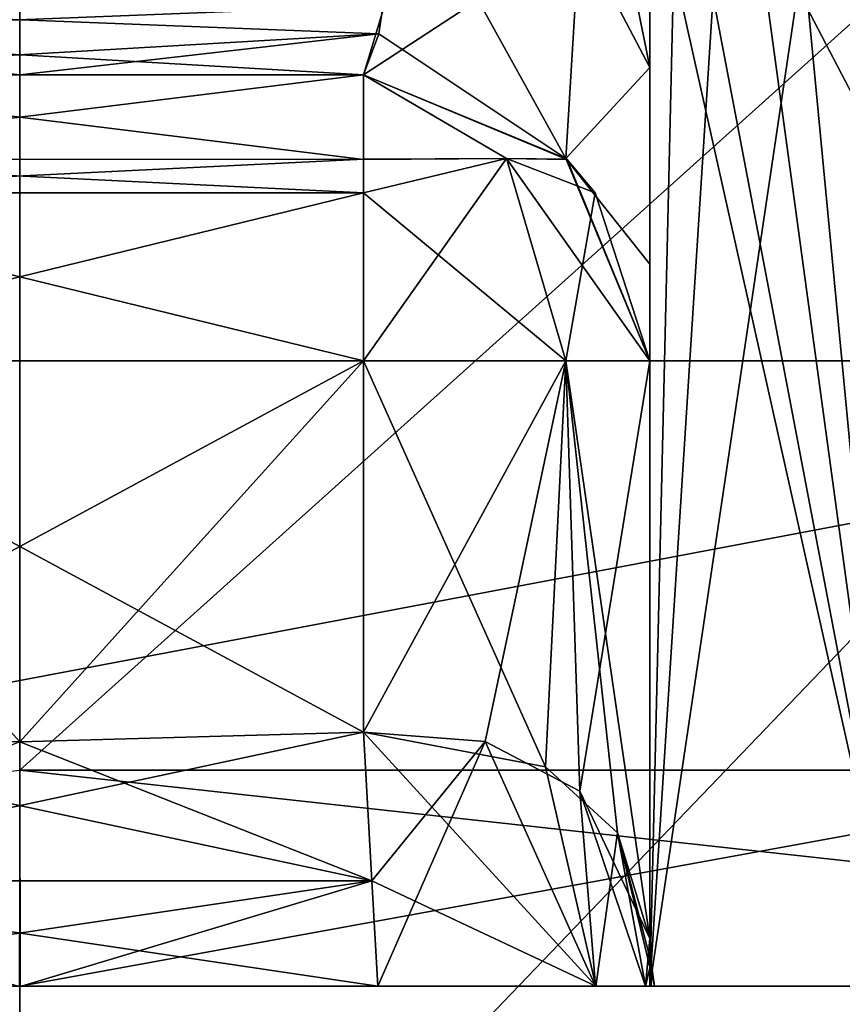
# Model space of a CAD drawing. Header units: millimetres. Extents: x -18.9 to 18.9, y -8.8 to 39.
# Tile 47 of 256: x 9.959 to 10.533, y -6.75 to -6.062. Entities that reach past the tile are written whole.
import ezdxf

# ---------------------------------------------------------------- set-up
doc = ezdxf.new("R2010")
doc.units = ezdxf.units.MM
doc.header["$LTSCALE"] = 65.185185
for name, color, linetype in [('1', 7, 'CONTINUOUS'), ('1225', 7, 'CONTINUOUS'), ('1226', 7, 'CONTINUOUS'), ('1228', 7, 'CONTINUOUS'), ('1237', 7, 'CONTINUOUS'), ('1240', 7, 'CONTINUOUS'), ('1242', 7, 'CONTINUOUS'), ('15', 7, 'CONTINUOUS'), ('1850', 7, 'CONTINUOUS'), ('1855', 7, 'CONTINUOUS'), ('1858', 7, 'CONTINUOUS'), ('1933', 7, 'CONTINUOUS'), ('1934', 7, 'CONTINUOUS'), ('1935', 7, 'CONTINUOUS'), ('1937', 7, 'CONTINUOUS'), ('1939', 7, 'CONTINUOUS'), ('1941', 7, 'CONTINUOUS'), ('1944', 7, 'CONTINUOUS'), ('1948', 7, 'CONTINUOUS'), ('1949', 7, 'CONTINUOUS'), ('1950', 7, 'CONTINUOUS'), ('1953', 7, 'CONTINUOUS'), ('1954', 7, 'CONTINUOUS'), ('1955', 7, 'CONTINUOUS'), ('1960', 7, 'CONTINUOUS'), ('1961', 7, 'CONTINUOUS'), ('1962', 7, 'CONTINUOUS'), ('1971', 7, 'CONTINUOUS'), ('1972', 7, 'CONTINUOUS'), ('1973', 7, 'CONTINUOUS'), ('1981', 7, 'CONTINUOUS'), ('1983', 7, 'CONTINUOUS'), ('1989', 7, 'CONTINUOUS'), ('1990', 7, 'CONTINUOUS'), ('2002', 7, 'CONTINUOUS'), ('2003', 7, 'CONTINUOUS'), ('2009', 7, 'CONTINUOUS')]:
    doc.layers.add(name, color=color, linetype=linetype)

msp = doc.modelspace()

# ---------------------------------------------------------------- linework, layer by layer
at = {"layer": '1', "color": 7, "linetype": 'Continuous'}
for points in [[(5.90188, -3.5, 16.3685), (8.69918, -6.3, 15.06909), (10.74407, -3.5, 13.68667), (5.90188, -3.5, 16.3685)], [(8.69918, -6.3, 15.06909), (11.18411, -6.3, 13.32919), (10.74407, -3.5, 13.68667), (8.69918, -6.3, 15.06909)]]:
    msp.add_3dface(points, dxfattribs=at)
at = {"layer": '1225', "color": 7, "linetype": 'Continuous'}
for points in [[(5.95009, -6.3, 16.35091), (3.02062, -6.3, 17.13577), (11.13853, -6.3, 15.33087), (5.95009, -6.3, 16.35091)], [(11.13853, -6.3, 15.33087), (3.02062, -6.3, 17.13577), (5.85587, -6.3, 18.02252), (11.13853, -6.3, 15.33087)], [(5.85587, -6.3, -18.02252), (5.95009, -6.3, -16.35091), (11.13853, -6.3, -15.33087), (5.85587, -6.3, -18.02252)], [(8.69918, -6.3, 15.06909), (5.95009, -6.3, 16.35091), (11.13853, -6.3, 15.33087), (8.69918, -6.3, 15.06909)], [(5.95009, -6.3, -16.35091), (8.69918, -6.3, -15.06909), (11.13853, -6.3, -15.33087), (5.95009, -6.3, -16.35091)], [(11.18411, -6.3, 13.32919), (8.69918, -6.3, 15.06909), (15.33087, -6.3, 11.13853), (11.18411, -6.3, 13.32919)], [(15.33087, -6.3, 11.13853), (8.69918, -6.3, 15.06909), (11.13853, -6.3, 15.33087), (15.33087, -6.3, 11.13853)], [(8.69918, -6.3, -15.06909), (11.18411, -6.3, -13.32919), (11.13853, -6.3, -15.33087), (8.69918, -6.3, -15.06909)]]:
    msp.add_3dface(points, dxfattribs=at)
at = {"layer": '1226', "color": 7, "linetype": 'Continuous'}
for points in [[(11.13853, -6.3, 15.33087), (5.85587, -6.3, 18.02252), (11.13853, -7.3, 15.33087), (11.13853, -6.3, 15.33087)], [(11.13853, -7.3, 15.33087), (5.85587, -6.3, 18.02252), (5.85587, -7.3, 18.02252), (11.13853, -7.3, 15.33087)]]:
    msp.add_3dface(points, dxfattribs=at)
at = {"layer": '1228', "color": 7, "linetype": 'Continuous'}
for points in [[(5.85587, -6.3, -18.02252), (11.13853, -6.3, -15.33087), (5.85587, -7.3, -18.02252), (5.85587, -6.3, -18.02252)], [(11.13853, -6.3, -15.33087), (11.13853, -7.3, -15.33087), (5.85587, -7.3, -18.02252), (11.13853, -6.3, -15.33087)]]:
    msp.add_3dface(points, dxfattribs=at)
at = {"layer": '1237', "color": 7, "linetype": 'Continuous'}
for points in [[(9.95858, -5.2, 5.25624), (9.95858, -7.1, 5.25624), (11.78071, -7.1, 5.84829), (9.95858, -5.2, 5.25624)], [(9.95858, -7.1, 11.45624), (9.95858, -5.2, 11.45624), (11.78071, -5.2, 10.86419), (9.95858, -7.1, 11.45624)], [(11.78071, -7.1, 10.86419), (9.95858, -7.1, 11.45624), (11.78071, -5.2, 10.86419), (11.78071, -7.1, 10.86419)], [(9.95858, -5.2, 5.25624), (11.78071, -7.1, 5.84829), (11.78071, -5.2, 5.84829), (9.95858, -5.2, 5.25624)]]:
    msp.add_3dface(points, dxfattribs=at)
at = {"layer": '1240', "color": 7, "linetype": 'Continuous'}
for points in [[(7.65, -7.1, -4.275), (12.55, -7.1, -4.275), (7.65, -2.5, -4.275), (7.65, -7.1, -4.275)], [(7.65, -2.5, -4.275), (12.55, -7.1, -4.275), (12.55, -2.5, -4.275), (7.65, -2.5, -4.275)]]:
    msp.add_3dface(points, dxfattribs=at)
at = {"layer": '1242', "color": 7, "linetype": 'Continuous'}
for points in [[(12.55, -7.1, -2.075), (7.65, -7.1, -2.075), (12.55, -2.5, -2.075), (12.55, -7.1, -2.075)], [(12.55, -2.5, -2.075), (7.65, -7.1, -2.075), (7.65, -2.5, -2.075), (12.55, -2.5, -2.075)]]:
    msp.add_3dface(points, dxfattribs=at)
at = {"layer": '15', "color": 7, "linetype": 'Continuous'}
for points in [[(8.69918, -6.3, -15.06909), (9.05978, -3.5, -14.85531), (11.18411, -6.3, -13.32919), (8.69918, -6.3, -15.06909)], [(9.05978, -3.5, -14.85531), (11.44948, -3.5, -13.10227), (11.18411, -6.3, -13.32919), (9.05978, -3.5, -14.85531)]]:
    msp.add_3dface(points, dxfattribs=at)
at = {"layer": '1850', "color": 7, "linetype": 'Continuous'}
for points in [[(8.58438, -6.73686, 6.50534), (9.95858, -6.58592, 5.78118), (9.95888, -6.73686, 6.05098), (8.58438, -6.73686, 6.50534)], [(11.33278, -6.73686, 10.20713), (9.95858, -6.58592, 10.93129), (9.95828, -6.73686, 10.6615), (11.33278, -6.73686, 10.20713)], [(9.95888, -6.73686, 6.05098), (9.95858, -6.58592, 5.78118), (10.78625, -6.58592, 5.91783), (9.95888, -6.73686, 6.05098)], [(9.95858, -6.58592, 10.93129), (11.33278, -6.73686, 10.20713), (10.78625, -6.58592, 10.79465), (9.95858, -6.58592, 10.93129)], [(11.33309, -6.73686, 6.50558), (9.95888, -6.73686, 6.05098), (10.78625, -6.58592, 5.91783), (11.33309, -6.73686, 6.50558)]]:
    msp.add_3dface(points, dxfattribs=at)
at = {"layer": '1855', "color": 7, "linetype": 'Continuous'}
for points in [[(9.95858, -6.58592, 5.78118), (9.95858, -5, 5.35624), (11.72233, -5, 5.92957), (9.95858, -6.58592, 5.78118)], [(10.78625, -6.58592, 5.91783), (9.95858, -6.58592, 5.78118), (11.72233, -5, 5.92957), (10.78625, -6.58592, 5.91783)], [(9.95858, -5, 11.35624), (9.95858, -6.58592, 10.93129), (10.78625, -6.58592, 10.79465), (9.95858, -5, 11.35624)], [(9.95858, -5, 11.35624), (10.78625, -6.58592, 10.79465), (11.72233, -5, 10.78291), (9.95858, -5, 11.35624)]]:
    msp.add_3dface(points, dxfattribs=at)
at = {"layer": '1858', "color": 7, "linetype": 'Continuous'}
for points in [[(10.19858, -6.1, 10.15624), (9.71858, -6.1, 10.15624), (10.19858, -6.1, 10.04639), (10.19858, -6.1, 10.15624)], [(10.19858, -6.1, 10.04639), (9.71858, -6.1, 10.15624), (9.95856, -6.1, 10.06335), (10.19858, -6.1, 10.04639)], [(9.71858, -6.1, 6.55624), (10.19858, -6.1, 6.55624), (9.71858, -6.1, 6.66609), (9.71858, -6.1, 6.55624)], [(9.71858, -6.1, 6.66609), (10.19858, -6.1, 6.55624), (9.95859, -6.1, 6.64913), (9.71858, -6.1, 6.66609)], [(9.95859, -6.1, 6.64913), (10.19858, -6.1, 6.55624), (10.19858, -6.1, 6.66609), (9.95859, -6.1, 6.64913)]]:
    msp.add_3dface(points, dxfattribs=at)
at = {"layer": '1933', "color": 7, "linetype": 'Continuous'}
for points in [[(9.95858, -6.56615, 6.35624), (10.19858, -6.55939, 6.35624), (9.71858, -6.3, 6.35624), (9.95858, -6.56615, 6.35624)], [(9.71858, -6.3, 6.35624), (10.19858, -6.55939, 6.35624), (10.19858, -6.3, 6.35624), (9.71858, -6.3, 6.35624)]]:
    msp.add_3dface(points, dxfattribs=at)
at = {"layer": '1934', "color": 7, "linetype": 'Continuous'}
for points in [[(10.39858, -5.95018, 7.31624), (10.39858, -6.02256, 7.24208), (10.39858, -6.73686, 7.31624), (10.39858, -5.95018, 7.31624)], [(10.39858, -5.95018, 9.39624), (10.39858, -6.73686, 9.39624), (10.39858, -6.73686, 10.07223), (10.39858, -5.95018, 9.39624)], [(10.39858, -6.02256, 9.4704), (10.39858, -5.95018, 9.39624), (10.39858, -6.73686, 10.07223), (10.39858, -6.02256, 9.4704)], [(10.39858, -6.02256, 7.24208), (10.39858, -6.09497, 7.1681), (10.39858, -6.73686, 7.31624), (10.39858, -6.02256, 7.24208)], [(10.39858, -6.09497, 9.54437), (10.39858, -6.02256, 9.4704), (10.39858, -6.73686, 10.07223), (10.39858, -6.09497, 9.54437)], [(10.39858, -6.09497, 7.1681), (10.39858, -6.26003, 6.90209), (10.39858, -6.73686, 7.31624), (10.39858, -6.09497, 7.1681)], [(10.39858, -6.23246, 9.74265), (10.39858, -6.09497, 9.54437), (10.39858, -6.73686, 10.07223), (10.39858, -6.23246, 9.74265)], [(10.39858, -6.3, 10.04639), (10.39858, -6.23246, 9.74265), (10.39858, -6.73686, 10.07223), (10.39858, -6.3, 10.04639)], [(10.39858, -6.26003, 6.90209), (10.39858, -6.3, 6.66609), (10.39858, -6.73686, 7.31624), (10.39858, -6.26003, 6.90209)], [(10.39858, -6.72036, 6.59817), (10.39858, -6.73686, 6.64024), (10.39858, -6.3, 6.55624), (10.39858, -6.72036, 6.59817)], [(10.39858, -6.3, 6.55624), (10.39858, -6.73686, 6.64024), (10.39858, -6.3, 6.66609), (10.39858, -6.3, 6.55624)], [(10.39858, -6.3, 6.66609), (10.39858, -6.73686, 6.64024), (10.39858, -6.73686, 7.31624), (10.39858, -6.3, 6.66609)], [(10.39858, -6.70345, 6.55624), (10.39858, -6.72036, 6.59817), (10.39858, -6.3, 6.55624), (10.39858, -6.70345, 6.55624)], [(10.39858, -6.3, 10.15624), (10.39858, -6.3, 10.04639), (10.39858, -6.70345, 10.15624), (10.39858, -6.3, 10.15624)], [(10.39858, -6.70345, 10.15624), (10.39858, -6.3, 10.04639), (10.39858, -6.72036, 10.11431), (10.39858, -6.70345, 10.15624)], [(10.39858, -6.72036, 10.11431), (10.39858, -6.3, 10.04639), (10.39858, -6.73686, 10.07223), (10.39858, -6.72036, 10.11431)]]:
    msp.add_3dface(points, dxfattribs=at)
at = {"layer": '1935', "color": 7, "linetype": 'Continuous'}
for points in [[(9.95858, -6.56615, 10.35624), (9.71858, -6.55939, 10.35624), (10.19858, -6.3, 10.35624), (9.95858, -6.56615, 10.35624)], [(10.19858, -6.3, 10.35624), (9.71858, -6.55939, 10.35624), (9.71858, -6.3, 10.35624), (10.19858, -6.3, 10.35624)], [(10.19858, -6.55939, 10.35624), (9.95858, -6.56615, 10.35624), (10.19858, -6.3, 10.35624), (10.19858, -6.55939, 10.35624)]]:
    msp.add_3dface(points, dxfattribs=at)
at = {"layer": '1937', "color": 7, "linetype": 'Continuous'}
for points in [[(10.46854, -5.62664, 7.59742), (10.57441, -6.73686, 7.74041), (10.53302, -5.56311, 7.69473), (10.46854, -5.62664, 7.59742)], [(10.43367, -5.70483, 7.51843), (10.57441, -6.73686, 7.74041), (10.46854, -5.62664, 7.59742), (10.43367, -5.70483, 7.51843)], [(10.40443, -5.84389, 7.39982), (10.57441, -6.73686, 7.74041), (10.43367, -5.70483, 7.51843), (10.40443, -5.84389, 7.39982)], [(10.39858, -5.95018, 7.31624), (10.57441, -6.73686, 7.74041), (10.40443, -5.84389, 7.39982), (10.39858, -5.95018, 7.31624)], [(10.39858, -5.95018, 7.31624), (10.39858, -6.73686, 7.31624), (10.57441, -6.73686, 7.74041), (10.39858, -5.95018, 7.31624)]]:
    msp.add_3dface(points, dxfattribs=at)
at = {"layer": '1939', "color": 7, "linetype": 'Continuous'}
for points in [[(10.57431, -5.55362, 8.97197), (10.39858, -6.73686, 9.39624), (10.46952, -5.62516, 9.11322), (10.57431, -5.55362, 8.97197)], [(10.39858, -6.73686, 9.39624), (10.57431, -5.55362, 8.97197), (10.57441, -6.73686, 8.97207), (10.39858, -6.73686, 9.39624)], [(10.46952, -5.62516, 9.11322), (10.39858, -6.73686, 9.39624), (10.4219, -5.74568, 9.23059), (10.46952, -5.62516, 9.11322)], [(10.39858, -6.73686, 9.39624), (10.39858, -5.95018, 9.39624), (10.4219, -5.74568, 9.23059), (10.39858, -6.73686, 9.39624)]]:
    msp.add_3dface(points, dxfattribs=at)
at = {"layer": '1941', "color": 7, "linetype": 'Continuous'}
for points in [[(10.19858, -6.3, 6.35624), (10.19858, -6.55939, 6.35624), (10.32582, -6.58361, 6.40194), (10.19858, -6.3, 6.35624)], [(10.19858, -6.3, 6.35624), (10.32582, -6.58361, 6.40194), (10.34, -6.3, 6.41482), (10.19858, -6.3, 6.35624)], [(10.32582, -6.58361, 6.40194), (10.37591, -6.62971, 6.46376), (10.34, -6.3, 6.41482), (10.32582, -6.58361, 6.40194)], [(10.39858, -6.70345, 6.55624), (10.39858, -6.3, 6.55624), (10.34, -6.3, 6.41482), (10.39858, -6.70345, 6.55624)], [(10.37591, -6.62971, 6.46376), (10.39858, -6.70345, 6.55624), (10.34, -6.3, 6.41482), (10.37591, -6.62971, 6.46376)]]:
    msp.add_3dface(points, dxfattribs=at)
at = {"layer": '1944', "color": 7, "linetype": 'Continuous'}
for points in [[(10.19858, -6.55939, 10.35624), (10.19858, -6.3, 10.35624), (10.34, -6.3, 10.29766), (10.19858, -6.55939, 10.35624)], [(10.28358, -6.56591, 10.33728), (10.19858, -6.55939, 10.35624), (10.34, -6.3, 10.29766), (10.28358, -6.56591, 10.33728)], [(10.34979, -6.60056, 10.28714), (10.28358, -6.56591, 10.33728), (10.34, -6.3, 10.29766), (10.34979, -6.60056, 10.28714)], [(10.39858, -6.3, 10.15624), (10.34979, -6.60056, 10.28714), (10.34, -6.3, 10.29766), (10.39858, -6.3, 10.15624)], [(10.39858, -6.3, 10.15624), (10.39858, -6.70345, 10.15624), (10.34979, -6.60056, 10.28714), (10.39858, -6.3, 10.15624)]]:
    msp.add_3dface(points, dxfattribs=at)
at = {"layer": '1948', "color": 7, "linetype": 'Continuous'}
for points in [[(10.19858, -6.1, 6.55624), (9.71858, -6.1, 6.55624), (9.71858, -6.15915, 6.41425), (10.19858, -6.1, 6.55624)], [(10.19858, -6.1, 6.55624), (9.71858, -6.15915, 6.41425), (10.19858, -6.15913, 6.41427), (10.19858, -6.1, 6.55624)], [(9.71858, -6.15915, 6.41425), (9.71858, -6.18247, 6.39442), (10.19858, -6.15913, 6.41427), (9.71858, -6.15915, 6.41425)], [(10.19858, -6.15913, 6.41427), (9.71858, -6.18247, 6.39442), (10.19858, -6.18246, 6.39442), (10.19858, -6.15913, 6.41427)], [(9.71858, -6.3, 6.35624), (10.19858, -6.3, 6.35624), (10.19858, -6.18246, 6.39442), (9.71858, -6.3, 6.35624)], [(9.71858, -6.18247, 6.39442), (9.71858, -6.3, 6.35624), (10.19858, -6.18246, 6.39442), (9.71858, -6.18247, 6.39442)]]:
    msp.add_3dface(points, dxfattribs=at)
at = {"layer": '1949', "color": 7, "linetype": 'Continuous'}
for points in [[(10.19858, -6.1, 6.55624), (10.19858, -6.15913, 6.41427), (10.29858, -6.15858, 6.45624), (10.19858, -6.1, 6.55624)], [(10.19858, -6.1, 6.55624), (10.29858, -6.15858, 6.45624), (10.34057, -6.15915, 6.55624), (10.19858, -6.1, 6.55624)], [(10.19858, -6.18246, 6.39442), (10.34, -6.3, 6.41482), (10.29858, -6.15858, 6.45624), (10.19858, -6.18246, 6.39442)], [(10.19858, -6.15913, 6.41427), (10.19858, -6.18246, 6.39442), (10.29858, -6.15858, 6.45624), (10.19858, -6.15913, 6.41427)], [(10.34, -6.3, 6.41482), (10.39858, -6.3, 6.55624), (10.29858, -6.15858, 6.45624), (10.34, -6.3, 6.41482)], [(10.29858, -6.15858, 6.45624), (10.39858, -6.3, 6.55624), (10.3604, -6.18247, 6.55624), (10.29858, -6.15858, 6.45624)], [(10.29858, -6.15858, 6.45624), (10.3604, -6.18247, 6.55624), (10.34057, -6.15915, 6.55624), (10.29858, -6.15858, 6.45624)], [(10.19858, -6.3, 6.35624), (10.34, -6.3, 6.41482), (10.19858, -6.18246, 6.39442), (10.19858, -6.3, 6.35624)]]:
    msp.add_3dface(points, dxfattribs=at)
at = {"layer": '1950', "color": 7, "linetype": 'Continuous'}
for points in [[(10.19858, -6.1, 10.15624), (10.19858, -6.1, 10.04639), (10.34, -6.15857, 10.04639), (10.19858, -6.1, 10.15624)], [(10.34054, -6.15913, 10.15624), (10.19858, -6.1, 10.15624), (10.34, -6.15857, 10.04639), (10.34054, -6.15913, 10.15624)], [(10.39858, -6.3, 10.04639), (10.34054, -6.15913, 10.15624), (10.34, -6.15857, 10.04639), (10.39858, -6.3, 10.04639)], [(10.34054, -6.15913, 10.15624), (10.39858, -6.3, 10.04639), (10.3604, -6.18246, 10.15624), (10.34054, -6.15913, 10.15624)], [(10.39858, -6.3, 10.04639), (10.39858, -6.3, 10.15624), (10.3604, -6.18246, 10.15624), (10.39858, -6.3, 10.04639)]]:
    msp.add_3dface(points, dxfattribs=at)
at = {"layer": '1953', "color": 7, "linetype": 'Continuous'}
for points in [[(10.19858, -6.1, 6.66609), (10.19858, -6.1, 6.55624), (10.34057, -6.15915, 6.55624), (10.19858, -6.1, 6.66609)], [(10.19858, -6.1, 6.66609), (10.34057, -6.15915, 6.55624), (10.34, -6.15858, 6.66609), (10.19858, -6.1, 6.66609)], [(10.39858, -6.3, 6.55624), (10.39858, -6.3, 6.66609), (10.34, -6.15858, 6.66609), (10.39858, -6.3, 6.55624)], [(10.3604, -6.18247, 6.55624), (10.39858, -6.3, 6.55624), (10.34, -6.15858, 6.66609), (10.3604, -6.18247, 6.55624)], [(10.34057, -6.15915, 6.55624), (10.3604, -6.18247, 6.55624), (10.34, -6.15858, 6.66609), (10.34057, -6.15915, 6.55624)]]:
    msp.add_3dface(points, dxfattribs=at)
at = {"layer": '1954', "color": 7, "linetype": 'Continuous'}
for points in [[(10.19858, -6.1, 10.15624), (10.34054, -6.15913, 10.15624), (10.29857, -6.15858, 10.25624), (10.19858, -6.1, 10.15624)], [(10.19858, -6.1, 10.15624), (10.29857, -6.15858, 10.25624), (10.19858, -6.15915, 10.29823), (10.19858, -6.1, 10.15624)], [(10.34, -6.3, 10.29766), (10.19858, -6.3, 10.35624), (10.29857, -6.15858, 10.25624), (10.34, -6.3, 10.29766)], [(10.29857, -6.15858, 10.25624), (10.19858, -6.3, 10.35624), (10.19858, -6.18247, 10.31806), (10.29857, -6.15858, 10.25624)], [(10.29857, -6.15858, 10.25624), (10.19858, -6.18247, 10.31806), (10.19858, -6.15915, 10.29823), (10.29857, -6.15858, 10.25624)], [(10.3604, -6.18246, 10.15624), (10.34, -6.3, 10.29766), (10.29857, -6.15858, 10.25624), (10.3604, -6.18246, 10.15624)], [(10.34054, -6.15913, 10.15624), (10.3604, -6.18246, 10.15624), (10.29857, -6.15858, 10.25624), (10.34054, -6.15913, 10.15624)], [(10.39858, -6.3, 10.15624), (10.34, -6.3, 10.29766), (10.3604, -6.18246, 10.15624), (10.39858, -6.3, 10.15624)]]:
    msp.add_3dface(points, dxfattribs=at)
at = {"layer": '1955', "color": 7, "linetype": 'Continuous'}
for points in [[(9.71858, -6.1, 10.15624), (10.19858, -6.1, 10.15624), (10.19858, -6.15915, 10.29823), (9.71858, -6.1, 10.15624)], [(9.71858, -6.1, 10.15624), (10.19858, -6.15915, 10.29823), (9.71858, -6.15913, 10.29821), (9.71858, -6.1, 10.15624)], [(10.19858, -6.15915, 10.29823), (10.19858, -6.18247, 10.31806), (9.71858, -6.15913, 10.29821), (10.19858, -6.15915, 10.29823)], [(9.71858, -6.15913, 10.29821), (10.19858, -6.18247, 10.31806), (9.71858, -6.18246, 10.31806), (9.71858, -6.15913, 10.29821)], [(10.19858, -6.3, 10.35624), (9.71858, -6.3, 10.35624), (9.71858, -6.18246, 10.31806), (10.19858, -6.3, 10.35624)], [(10.19858, -6.18247, 10.31806), (10.19858, -6.3, 10.35624), (9.71858, -6.18246, 10.31806), (10.19858, -6.18247, 10.31806)]]:
    msp.add_3dface(points, dxfattribs=at)
at = {"layer": '1960', "color": 7, "linetype": 'Continuous'}
for points in [[(10.39858, -6.70345, 10.15624), (10.39858, -6.72036, 10.11431), (10.39939, -6.73686, 10.12164), (10.39858, -6.70345, 10.15624)], [(10.3994, -6.72023, 10.1631), (10.39858, -6.70345, 10.15624), (10.39939, -6.73686, 10.12164), (10.3994, -6.72023, 10.1631)], [(10.39858, -6.72036, 10.11431), (10.39858, -6.73686, 10.07223), (10.39939, -6.73686, 10.12164), (10.39858, -6.72036, 10.11431)], [(10.40186, -6.73686, 10.1699), (10.3994, -6.72023, 10.1631), (10.39939, -6.73686, 10.12164), (10.40186, -6.73686, 10.1699)]]:
    msp.add_3dface(points, dxfattribs=at)
at = {"layer": '1961', "color": 7, "linetype": 'Continuous'}
for points in [[(10.19858, -6.55939, 10.35624), (10.28358, -6.56591, 10.33728), (10.20443, -6.66331, 10.38546), (10.19858, -6.55939, 10.35624)], [(10.20443, -6.66331, 10.38546), (10.28358, -6.56591, 10.33728), (10.20858, -6.73686, 10.46457), (10.20443, -6.66331, 10.38546)], [(10.20858, -6.73686, 10.46457), (10.28358, -6.56591, 10.33728), (10.36069, -6.73686, 10.37068), (10.20858, -6.73686, 10.46457)], [(10.28358, -6.56591, 10.33728), (10.34979, -6.60056, 10.28714), (10.36069, -6.73686, 10.37068), (10.28358, -6.56591, 10.33728)], [(10.34979, -6.60056, 10.28714), (10.39858, -6.70345, 10.15624), (10.39549, -6.73686, 10.27434), (10.34979, -6.60056, 10.28714)], [(10.36069, -6.73686, 10.37068), (10.34979, -6.60056, 10.28714), (10.39549, -6.73686, 10.27434), (10.36069, -6.73686, 10.37068)], [(10.39858, -6.70345, 10.15624), (10.3994, -6.72023, 10.1631), (10.39549, -6.73686, 10.27434), (10.39858, -6.70345, 10.15624)], [(10.3994, -6.72023, 10.1631), (10.40186, -6.73686, 10.1699), (10.39549, -6.73686, 10.27434), (10.3994, -6.72023, 10.1631)]]:
    msp.add_3dface(points, dxfattribs=at)
at = {"layer": '1962', "color": 7, "linetype": 'Continuous'}
for points in [[(9.71858, -6.55939, 10.35624), (10.20443, -6.66331, 10.38546), (9.71272, -6.66331, 10.38546), (9.71858, -6.55939, 10.35624)], [(9.71858, -6.55939, 10.35624), (9.95858, -6.56615, 10.35624), (10.20443, -6.66331, 10.38546), (9.71858, -6.55939, 10.35624)], [(9.95858, -6.56615, 10.35624), (10.19858, -6.55939, 10.35624), (10.20443, -6.66331, 10.38546), (9.95858, -6.56615, 10.35624)], [(10.20443, -6.66331, 10.38546), (10.20858, -6.73686, 10.46457), (9.71272, -6.66331, 10.38546), (10.20443, -6.66331, 10.38546)], [(9.71272, -6.66331, 10.38546), (10.20858, -6.73686, 10.46457), (9.95725, -6.73686, 10.45206), (9.71272, -6.66331, 10.38546)]]:
    msp.add_3dface(points, dxfattribs=at)
at = {"layer": '1971', "color": 7, "linetype": 'Continuous'}
for points in [[(10.19858, -6.55939, 6.35624), (9.95858, -6.56615, 6.35624), (9.71272, -6.66331, 6.32702), (10.19858, -6.55939, 6.35624)], [(10.19858, -6.55939, 6.35624), (9.71272, -6.66331, 6.32702), (10.20443, -6.66331, 6.32702), (10.19858, -6.55939, 6.35624)], [(9.71272, -6.66331, 6.32702), (9.70858, -6.73686, 6.24791), (10.20443, -6.66331, 6.32702), (9.71272, -6.66331, 6.32702)], [(10.20443, -6.66331, 6.32702), (9.70858, -6.73686, 6.24791), (9.95991, -6.73686, 6.26042), (10.20443, -6.66331, 6.32702)], [(10.20858, -6.73686, 6.24791), (10.20443, -6.66331, 6.32702), (9.95991, -6.73686, 6.26042), (10.20858, -6.73686, 6.24791)]]:
    msp.add_3dface(points, dxfattribs=at)
at = {"layer": '1972', "color": 7, "linetype": 'Continuous'}
for points in [[(10.32582, -6.58361, 6.40194), (10.19858, -6.55939, 6.35624), (10.36077, -6.73686, 6.34194), (10.32582, -6.58361, 6.40194)], [(10.19858, -6.55939, 6.35624), (10.20443, -6.66331, 6.32702), (10.36077, -6.73686, 6.34194), (10.19858, -6.55939, 6.35624)], [(10.37591, -6.62971, 6.46376), (10.32582, -6.58361, 6.40194), (10.36077, -6.73686, 6.34194), (10.37591, -6.62971, 6.46376)], [(10.39553, -6.73686, 6.43832), (10.37591, -6.62971, 6.46376), (10.36077, -6.73686, 6.34194), (10.39553, -6.73686, 6.43832)], [(10.39858, -6.70345, 6.55624), (10.37591, -6.62971, 6.46376), (10.3994, -6.72023, 6.54938), (10.39858, -6.70345, 6.55624)], [(10.3994, -6.72023, 6.54938), (10.37591, -6.62971, 6.46376), (10.40186, -6.73686, 6.54258), (10.3994, -6.72023, 6.54938)], [(10.40186, -6.73686, 6.54258), (10.37591, -6.62971, 6.46376), (10.39553, -6.73686, 6.43832), (10.40186, -6.73686, 6.54258)], [(10.20443, -6.66331, 6.32702), (10.20858, -6.73686, 6.24791), (10.36077, -6.73686, 6.34194), (10.20443, -6.66331, 6.32702)]]:
    msp.add_3dface(points, dxfattribs=at)
at = {"layer": '1973', "color": 7, "linetype": 'Continuous'}
for points in [[(10.39858, -6.72036, 6.59817), (10.39858, -6.70345, 6.55624), (10.3994, -6.72023, 6.54938), (10.39858, -6.72036, 6.59817)], [(10.39858, -6.73686, 6.64024), (10.39858, -6.72036, 6.59817), (10.3994, -6.72023, 6.54938), (10.39858, -6.73686, 6.64024)], [(10.39858, -6.73686, 6.64024), (10.3994, -6.72023, 6.54938), (10.39939, -6.73686, 6.59085), (10.39858, -6.73686, 6.64024)], [(10.3994, -6.72023, 6.54938), (10.40186, -6.73686, 6.54258), (10.39939, -6.73686, 6.59085), (10.3994, -6.72023, 6.54938)]]:
    msp.add_3dface(points, dxfattribs=at)
at = {"layer": '1981', "color": 7, "linetype": 'Continuous'}
for points in [[(9.69058, -5.95355, 9.683), (10.2132, -6.05172, 9.82712), (9.70772, -6.07143, 9.87619), (9.69058, -5.95355, 9.683)], [(10.2132, -6.05172, 9.82712), (10.19858, -6.1, 10.04639), (9.70772, -6.07143, 9.87619), (10.2132, -6.05172, 9.82712)], [(10.19858, -6.1, 10.04639), (9.95856, -6.1, 10.06335), (9.70772, -6.07143, 9.87619), (10.19858, -6.1, 10.04639)]]:
    msp.add_3dface(points, dxfattribs=at)
at = {"layer": '1983', "color": 7, "linetype": 'Continuous'}
for points in [[(10.22658, -5.95355, 7.02948), (9.70396, -6.05172, 6.88536), (10.20943, -6.07143, 6.83629), (10.22658, -5.95355, 7.02948)], [(9.70396, -6.05172, 6.88536), (9.71858, -6.1, 6.66609), (10.20943, -6.07143, 6.83629), (9.70396, -6.05172, 6.88536)], [(9.71858, -6.1, 6.66609), (9.95859, -6.1, 6.64913), (10.20943, -6.07143, 6.83629), (9.71858, -6.1, 6.66609)], [(9.95859, -6.1, 6.64913), (10.19858, -6.1, 6.66609), (10.20943, -6.07143, 6.83629), (9.95859, -6.1, 6.64913)]]:
    msp.add_3dface(points, dxfattribs=at)
at = {"layer": '1989', "color": 7, "linetype": 'Continuous'}
msp.add_3dface([(10.39858, -6.02256, 9.4704), (10.39858, -6.09497, 9.54437), (10.34957, -6.00132, 9.63618), (10.39858, -6.02256, 9.4704)], dxfattribs=at)
at = {"layer": '1990', "color": 7, "linetype": 'Continuous'}
for points in [[(10.19858, -6.1, 10.04639), (10.2132, -6.05172, 9.82712), (10.34957, -6.00132, 9.63618), (10.19858, -6.1, 10.04639)], [(10.34, -6.15857, 10.04639), (10.19858, -6.1, 10.04639), (10.34957, -6.00132, 9.63618), (10.34, -6.15857, 10.04639)], [(10.39858, -6.09497, 9.54437), (10.34, -6.15857, 10.04639), (10.34957, -6.00132, 9.63618), (10.39858, -6.09497, 9.54437)], [(10.39858, -6.09497, 9.54437), (10.39858, -6.23246, 9.74265), (10.34, -6.15857, 10.04639), (10.39858, -6.09497, 9.54437)], [(10.39858, -6.23246, 9.74265), (10.39858, -6.3, 10.04639), (10.34, -6.15857, 10.04639), (10.39858, -6.23246, 9.74265)]]:
    msp.add_3dface(points, dxfattribs=at)
at = {"layer": '2002', "color": 7, "linetype": 'Continuous'}
for points in [[(10.22658, -5.95355, 7.02948), (10.20943, -6.07143, 6.83629), (10.34, -6.15858, 6.66609), (10.22658, -5.95355, 7.02948)], [(10.22658, -5.95355, 7.02948), (10.34, -6.15858, 6.66609), (10.34957, -6.00131, 7.0763), (10.22658, -5.95355, 7.02948)], [(10.34, -6.15858, 6.66609), (10.39858, -6.09497, 7.1681), (10.34957, -6.00131, 7.0763), (10.34, -6.15858, 6.66609)], [(10.20943, -6.07143, 6.83629), (10.19858, -6.1, 6.66609), (10.34, -6.15858, 6.66609), (10.20943, -6.07143, 6.83629)], [(10.39858, -6.3, 6.66609), (10.39858, -6.09497, 7.1681), (10.34, -6.15858, 6.66609), (10.39858, -6.3, 6.66609)], [(10.39858, -6.3, 6.66609), (10.39858, -6.26003, 6.90209), (10.39858, -6.09497, 7.1681), (10.39858, -6.3, 6.66609)]]:
    msp.add_3dface(points, dxfattribs=at)
at = {"layer": '2003', "color": 7, "linetype": 'Continuous'}
for points in [[(10.34957, -6.00131, 7.0763), (10.39858, -6.09497, 7.1681), (10.35083, -5.85729, 7.22573), (10.34957, -6.00131, 7.0763)], [(10.39858, -6.09497, 7.1681), (10.39858, -6.02256, 7.24208), (10.35083, -5.85729, 7.22573), (10.39858, -6.09497, 7.1681)]]:
    msp.add_3dface(points, dxfattribs=at)
at = {"layer": '2009', "color": 7, "linetype": 'Continuous'}
for points in [[(8.58438, -6.73686, 6.50534), (9.95888, -6.73686, 6.05098), (9.55647, -6.73686, 6.3418), (8.58438, -6.73686, 6.50534)], [(9.95888, -6.73686, 6.05098), (9.70858, -6.73686, 6.24791), (9.55647, -6.73686, 6.3418), (9.95888, -6.73686, 6.05098)], [(10.20858, -6.73686, 10.46457), (9.95828, -6.73686, 10.6615), (9.70858, -6.73686, 10.46457), (10.20858, -6.73686, 10.46457)], [(9.70858, -6.73686, 6.24791), (9.95888, -6.73686, 6.05098), (10.20858, -6.73686, 6.24791), (9.70858, -6.73686, 6.24791)], [(9.70858, -6.73686, 6.24791), (10.20858, -6.73686, 6.24791), (9.95991, -6.73686, 6.26042), (9.70858, -6.73686, 6.24791)], [(10.20858, -6.73686, 10.46457), (9.70858, -6.73686, 10.46457), (9.95725, -6.73686, 10.45206), (10.20858, -6.73686, 10.46457)], [(11.33278, -6.73686, 10.20713), (9.95828, -6.73686, 10.6615), (10.36069, -6.73686, 10.37068), (11.33278, -6.73686, 10.20713)], [(9.95828, -6.73686, 10.6615), (10.20858, -6.73686, 10.46457), (10.36069, -6.73686, 10.37068), (9.95828, -6.73686, 10.6615)], [(9.95888, -6.73686, 6.05098), (11.33309, -6.73686, 6.50558), (10.20858, -6.73686, 6.24791), (9.95888, -6.73686, 6.05098)], [(10.20858, -6.73686, 6.24791), (11.33309, -6.73686, 6.50558), (10.36077, -6.73686, 6.34194), (10.20858, -6.73686, 6.24791)], [(11.33278, -6.73686, 10.20713), (10.36069, -6.73686, 10.37068), (10.39549, -6.73686, 10.27434), (11.33278, -6.73686, 10.20713)], [(11.33309, -6.73686, 6.50558), (10.39553, -6.73686, 6.43832), (10.36077, -6.73686, 6.34194), (11.33309, -6.73686, 6.50558)], [(10.40186, -6.73686, 10.1699), (11.33278, -6.73686, 10.20713), (10.39549, -6.73686, 10.27434), (10.40186, -6.73686, 10.1699)], [(11.33309, -6.73686, 6.50558), (10.40186, -6.73686, 6.54258), (10.39553, -6.73686, 6.43832), (11.33309, -6.73686, 6.50558)], [(12.16534, -6.73686, 9.02291), (11.33278, -6.73686, 10.20713), (10.39858, -6.73686, 9.39624), (12.16534, -6.73686, 9.02291)], [(12.16534, -6.73686, 9.02291), (10.39858, -6.73686, 9.39624), (10.57441, -6.73686, 8.97207), (12.16534, -6.73686, 9.02291)], [(10.39858, -6.73686, 9.39624), (11.33278, -6.73686, 10.20713), (10.39858, -6.73686, 10.07223), (10.39858, -6.73686, 9.39624)], [(10.39858, -6.73686, 10.07223), (11.33278, -6.73686, 10.20713), (10.39939, -6.73686, 10.12164), (10.39858, -6.73686, 10.07223)], [(10.39858, -6.73686, 6.64024), (12.16534, -6.73686, 7.68957), (10.39858, -6.73686, 7.31624), (10.39858, -6.73686, 6.64024)], [(12.16534, -6.73686, 7.68957), (10.39858, -6.73686, 6.64024), (10.39939, -6.73686, 6.59085), (12.16534, -6.73686, 7.68957)], [(10.39858, -6.73686, 7.31624), (12.16534, -6.73686, 7.68957), (10.57441, -6.73686, 7.74041), (10.39858, -6.73686, 7.31624)], [(11.33278, -6.73686, 10.20713), (10.40186, -6.73686, 10.1699), (10.39939, -6.73686, 10.12164), (11.33278, -6.73686, 10.20713)], [(10.40186, -6.73686, 6.54258), (12.16534, -6.73686, 7.68957), (10.39939, -6.73686, 6.59085), (10.40186, -6.73686, 6.54258)], [(11.33309, -6.73686, 6.50558), (12.16534, -6.73686, 7.68957), (10.40186, -6.73686, 6.54258), (11.33309, -6.73686, 6.50558)]]:
    msp.add_3dface(points, dxfattribs=at)

doc.saveas('drawing.dxf')
